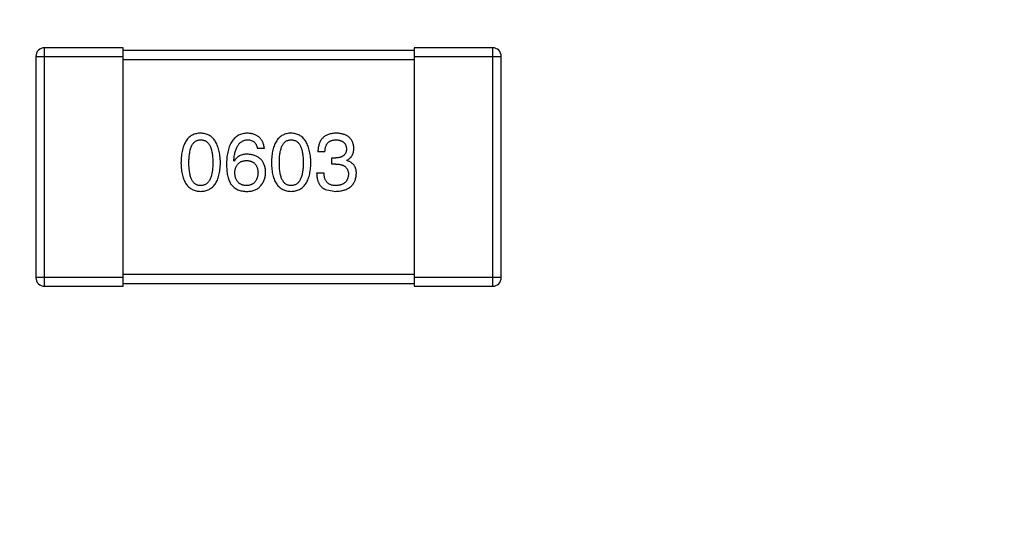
# Model space of a CAD drawing. Header units: millimetres. Extents: x -16 to 538, y -56 to 87.
# Tile 156 of 162: x 458.05 to 461.43, y 46.35 to 48.11. Entities that reach past the tile are written whole.
import ezdxf

# ---------------------------------------------------------------- set-up
doc = ezdxf.new("R2010")
doc.units = ezdxf.units.MM
doc.header["$LTSCALE"] = 1.21
doc.header["$MEASUREMENT"] = 0
doc.header["$PDMODE"] = 3
doc.header["$PDSIZE"] = 0.3125
doc.layers.get('0').update_dxf_attribs({"linetype": 'CONTINUOUS'})
doc.layers.get('DEFPOINTS').update_dxf_attribs({"linetype": 'CONTINUOUS'})
doc.layers.add('Dim', color=3, linetype='CONTINUOUS', lineweight=25)
doc.styles.get("Standard").update_dxf_attribs({"font": 'txt', "width": 0.8})
doc.dimstyles.get("Standard").update_dxf_attribs({"dimtxt": 0.15625, "dimasz": 0.1875, "dimexe": 0.125, "dimexo": 0.0625, "dimgap": 0.09, "dimtad": 0, "dimtih": 1, "dimtoh": 1, "dimzin": 4, "dimdsep": 46, "dimtxsty": 'STANDARD', "dimblk": '_FILLED', "dimblk1": '_FILLED', "dimblk2": '_FILLED', "dimcen": 0.09, "dimazin": 1, "dimtp": 0.01, "dimtm": 0.01, "dimtfac": 1, "dimtofl": 0, "dimtmove": 0, "dimatfit": 3, "dimldrblk": '_FILLED', "dimfxl": 1, "dimtolj": 1, "dimtzin": 4, "dimarcsym": 0})

# ---------------------------------------------------------------- blocks, each defined once
blk = doc.blocks.new('_FILLED')
at = {"color": 0, "linetype": 'ByBlock'}
blk.add_solid([(0, 0), (-1, 0.1667), (-1, -0.1667)], dxfattribs=at)
blk = doc.blocks.new('*D13')
at = {"color": 0, "linetype": 'ByBlock', "lineweight": -2}
for p, q in [((363.4807, 42.9475), (363.4807, 78.5471)), ((489.6807, 42.885), (489.6807, 78.5471)), ((363.4807, 78.4221), (421.9907, 78.4221)), ((489.6807, 78.4221), (431.1707, 78.4221))]:
    blk.add_line(p, q, dxfattribs=at)
at = {"layer": 'DEFPOINTS', "color": 0, "linetype": 'ByBlock'}
for p in [(363.4807, 42.885), (489.6807, 42.8225)]:
    blk.add_point(p, dxfattribs=at)
at = {"color": 0, "linetype": 'ByBlock', "lineweight": -2, "xscale": 2.54, "yscale": 2.54, "zscale": 2.54, "rotation": 180}
blk.add_blockref('_FILLED', (363.4807, 78.4221), dxfattribs=at)
at = {"color": 0, "linetype": 'ByBlock', "lineweight": -2, "xscale": 2.54, "yscale": 2.54, "zscale": 2.54}
blk.add_blockref('_FILLED', (489.6807, 78.4221), dxfattribs=at)
at = {"color": 0, "linetype": 'ByBlock', "lineweight": -2, "insert": (426.5807, 78.4221), "char_height": 2.5, "attachment_point": 5}
blk.add_mtext('\\A1;126.20', dxfattribs=at)

msp = doc.modelspace()

# ---------------------------------------------------------------- linework, layer by layer
at = {"color": 7, "linetype": 'Continuous'}
for p, q in [((458.1308, 47.1927), (458.1308, 48.0127)), ((458.4008, 48.0127), (458.1308, 48.0127)), ((458.4008, 47.1927), (458.4008, 48.0127)), ((459.4008, 48.0027), (458.4008, 48.0027)), ((459.4008, 48.0127), (459.4008, 47.1927)), ((459.6708, 48.0127), (459.4008, 48.0127)), ((459.6708, 48.0127), (459.6708, 47.1927)), ((458.1008, 47.9827), (458.1008, 47.2227)), ((458.1008, 47.9827), (458.4008, 47.9827)), ((458.4008, 47.9727), (459.4008, 47.9727)), ((459.4008, 47.9827), (459.7008, 47.9827)), ((459.7008, 47.2227), (459.7008, 47.9827)), ((458.8863, 47.6665), (458.8623, 47.6665)), ((459.0945, 47.6545), (459.0704, 47.6545)), ((458.7825, 47.6228), (458.7814, 47.6239)), ((459.1185, 47.6129), (459.1185, 47.6337)), ((459.1185, 47.6337), (459.1316, 47.6337)), ((459.1699, 47.6261), (459.1699, 47.625)), ((459.1305, 47.6129), (459.1185, 47.6129)), ((459.0661, 47.5823), (459.0912, 47.5823)), ((459.0956, 47.5255), (459.1316, 47.519)), ((458.4008, 47.2227), (458.1008, 47.2227)), ((459.4008, 47.2327), (458.4008, 47.2327)), ((459.7008, 47.2227), (459.4008, 47.2227)), ((458.1308, 47.1927), (458.4008, 47.1927)), ((458.4008, 47.2027), (459.4008, 47.2027)), ((459.4008, 47.1927), (459.6708, 47.1927))]:
    msp.add_line(p, q, dxfattribs=at)
for centre, start, end in [((458.1308, 47.9827), 90, 180), ((459.6708, 47.9827), 0, 90), ((458.1308, 47.2227), 180, 270), ((459.6708, 47.2227), 270, 0)]:
    msp.add_arc(centre, 0.03, start, end, dxfattribs=at)
for points, knots in [([(458.6675, 47.719), (458.6649, 47.7188), (458.6597, 47.7186), (458.6522, 47.7173), (458.6452, 47.7152), (458.6386, 47.7124), (458.6326, 47.7087), (458.6271, 47.7042), (458.6221, 47.699), (458.6176, 47.693), (458.6136, 47.6862), (458.6101, 47.6786), (458.6071, 47.6703), (458.6047, 47.6612), (458.6026, 47.6513), (458.6012, 47.6407), (458.6002, 47.6293), (458.5999, 47.6214), (458.5998, 47.6173)], [0, 0, 0, 0, 0.057911, 0.113262, 0.165956, 0.217443, 0.268511, 0.319665, 0.372, 0.426129, 0.483365, 0.543779, 0.607756, 0.676562, 0.749704, 0.827713, 0.911177, 1, 1, 1, 1]), ([(458.7353, 47.6173), (458.7351, 47.6213), (458.7348, 47.6291), (458.7336, 47.6405), (458.732, 47.651), (458.73, 47.6608), (458.7274, 47.6698), (458.7244, 47.6781), (458.7209, 47.6857), (458.7169, 47.6924), (458.7124, 47.6984), (458.7074, 47.7037), (458.7019, 47.7082), (458.696, 47.7119), (458.6895, 47.7149), (458.6826, 47.7171), (458.6752, 47.7185), (458.6701, 47.7188), (458.6675, 47.719)], [0, 0, 0, 0, 0.088475, 0.171606, 0.249595, 0.322626, 0.391327, 0.455765, 0.516374, 0.573675, 0.628522, 0.681161, 0.732559, 0.783563, 0.83504, 0.887639, 0.942585, 1, 1, 1, 1]), ([(458.8284, 47.719), (458.8256, 47.7188), (458.8201, 47.7185), (458.8121, 47.717), (458.8046, 47.7147), (458.7976, 47.7117), (458.7912, 47.7078), (458.7853, 47.7031), (458.78, 47.6976), (458.7752, 47.6913), (458.771, 47.6843), (458.7673, 47.6764), (458.7641, 47.6678), (458.7615, 47.6583), (458.7593, 47.6481), (458.7578, 47.6371), (458.7567, 47.6253), (458.7564, 47.6171), (458.7563, 47.6129)], [0, 0, 0, 0, 0.058957, 0.115262, 0.16907, 0.221312, 0.273147, 0.324961, 0.377649, 0.432026, 0.488925, 0.549039, 0.612912, 0.680653, 0.753056, 0.830314, 0.912483, 1, 1, 1, 1]), ([(458.8863, 47.6665), (458.8861, 47.6685), (458.8856, 47.6724), (458.8843, 47.678), (458.8828, 47.6833), (458.8808, 47.6882), (458.8784, 47.6928), (458.8757, 47.697), (458.8726, 47.7008), (458.8692, 47.7043), (458.8653, 47.7074), (458.8612, 47.7101), (458.8566, 47.7126), (458.8517, 47.7146), (458.8464, 47.7162), (458.8407, 47.7175), (458.8347, 47.7184), (458.8305, 47.7188), (458.8284, 47.719)], [0, 0, 0, 0, 0.06947, 0.136096, 0.199592, 0.260665, 0.319672, 0.377156, 0.433415, 0.489984, 0.546535, 0.604276, 0.663499, 0.725182, 0.788953, 0.855683, 0.926216, 1, 1, 1, 1]), ([(458.9784, 47.719), (458.9757, 47.7188), (458.9705, 47.7186), (458.963, 47.7173), (458.956, 47.7152), (458.9495, 47.7124), (458.9435, 47.7087), (458.938, 47.7042), (458.933, 47.699), (458.9285, 47.693), (458.9245, 47.6862), (458.921, 47.6786), (458.918, 47.6703), (458.9155, 47.6612), (458.9135, 47.6513), (458.912, 47.6407), (458.911, 47.6293), (458.9108, 47.6214), (458.9106, 47.6173)], [0, 0, 0, 0, 0.057911, 0.113262, 0.165956, 0.217443, 0.268511, 0.319665, 0.372, 0.426129, 0.483365, 0.543779, 0.607756, 0.676562, 0.749704, 0.827713, 0.911177, 1, 1, 1, 1]), ([(459.0461, 47.6173), (459.046, 47.6213), (459.0456, 47.6291), (459.0445, 47.6405), (459.0429, 47.651), (459.0408, 47.6608), (459.0383, 47.6698), (459.0353, 47.6781), (459.0318, 47.6857), (459.0277, 47.6924), (459.0232, 47.6984), (459.0183, 47.7037), (459.0128, 47.7082), (459.0068, 47.7119), (459.0004, 47.7149), (458.9935, 47.7171), (458.9861, 47.7185), (458.981, 47.7188), (458.9784, 47.719)], [0, 0, 0, 0, 0.088475, 0.171606, 0.249595, 0.322626, 0.391327, 0.455765, 0.516374, 0.573675, 0.628522, 0.681161, 0.732559, 0.783563, 0.83504, 0.887639, 0.942585, 1, 1, 1, 1]), ([(459.1338, 47.719), (459.1313, 47.7189), (459.1264, 47.7187), (459.1193, 47.7178), (459.1127, 47.7165), (459.1066, 47.7146), (459.1009, 47.7123), (459.0957, 47.7095), (459.091, 47.7062), (459.0867, 47.7024), (459.083, 47.6981), (459.0797, 47.6933), (459.077, 47.688), (459.0747, 47.6822), (459.0729, 47.676), (459.0715, 47.6692), (459.0707, 47.662), (459.0705, 47.657), (459.0704, 47.6545)], [0, 0, 0, 0, 0.073232, 0.142595, 0.207997, 0.270074, 0.329156, 0.386529, 0.441846, 0.496976, 0.551877, 0.607941, 0.665637, 0.725446, 0.788542, 0.855101, 0.925196, 1, 1, 1, 1]), ([(459.1939, 47.6676), (459.1938, 47.6696), (459.1934, 47.6735), (459.1924, 47.6791), (459.1909, 47.6843), (459.1891, 47.6892), (459.1867, 47.6938), (459.184, 47.6979), (459.1809, 47.7017), (459.1773, 47.7051), (459.1733, 47.7082), (459.1689, 47.7108), (459.1641, 47.7131), (459.1588, 47.715), (459.1532, 47.7166), (459.1471, 47.7177), (459.1406, 47.7186), (459.1361, 47.7188), (459.1338, 47.719)], [0, 0, 0, 0, 0.067521, 0.132139, 0.193339, 0.252064, 0.309083, 0.364848, 0.420021, 0.475612, 0.532002, 0.589602, 0.649896, 0.712634, 0.778603, 0.848416, 0.922155, 1, 1, 1, 1]), ([(458.6271, 47.6173), (458.6271, 47.6205), (458.6272, 47.6266), (458.6277, 47.6356), (458.6284, 47.6439), (458.6295, 47.6516), (458.631, 47.6587), (458.6326, 47.6652), (458.6347, 47.671), (458.6371, 47.6763), (458.6397, 47.6809), (458.6427, 47.685), (458.6461, 47.6884), (458.6497, 47.6912), (458.6537, 47.6934), (458.658, 47.6949), (458.6627, 47.6958), (458.6659, 47.6959), (458.6675, 47.696)], [0, 0, 0, 0, 0.096452, 0.187278, 0.271765, 0.350519, 0.423437, 0.491321, 0.554011, 0.612224, 0.666281, 0.717003, 0.764884, 0.811423, 0.856783, 0.902993, 0.950236, 1, 1, 1, 1]), ([(458.6675, 47.696), (458.6692, 47.6959), (458.6725, 47.6958), (458.6772, 47.6949), (458.6817, 47.6934), (458.6858, 47.6912), (458.6895, 47.6884), (458.693, 47.685), (458.696, 47.6809), (458.6988, 47.6763), (458.7012, 47.671), (458.7033, 47.6651), (458.7051, 47.6587), (458.7066, 47.6516), (458.7077, 47.6439), (458.7085, 47.6356), (458.709, 47.6266), (458.709, 47.6205), (458.709, 47.6173)], [0, 0, 0, 0, 0.050604, 0.098688, 0.145699, 0.191791, 0.238625, 0.286717, 0.337546, 0.391814, 0.449755, 0.512106, 0.579685, 0.652048, 0.730262, 0.814146, 0.904281, 1, 1, 1, 1]), ([(458.7814, 47.6239), (458.7816, 47.6267), (458.782, 47.6322), (458.783, 47.6401), (458.7843, 47.6476), (458.7859, 47.6545), (458.7878, 47.6609), (458.79, 47.6667), (458.7924, 47.6721), (458.7952, 47.6769), (458.7984, 47.6811), (458.8017, 47.6849), (458.8054, 47.6881), (458.8095, 47.6907), (458.8137, 47.6929), (458.8184, 47.6945), (458.8233, 47.6956), (458.8267, 47.6959), (458.8284, 47.696)], [0, 0, 0, 0, 0.089218, 0.173709, 0.252753, 0.326963, 0.397099, 0.462534, 0.524018, 0.582178, 0.637235, 0.689955, 0.741228, 0.791618, 0.841661, 0.892925, 0.945259, 1, 1, 1, 1]), ([(458.8284, 47.696), (458.8307, 47.6959), (458.835, 47.6958), (458.8411, 47.6944), (458.8465, 47.692), (458.8512, 47.6888), (458.8552, 47.6845), (458.8584, 47.6793), (458.8608, 47.6733), (458.8618, 47.6688), (458.8623, 47.6665)], [0, 0, 0, 0, 0.136586, 0.261496, 0.378089, 0.490612, 0.605522, 0.725767, 0.8561, 1, 1, 1, 1]), ([(458.9379, 47.6173), (458.938, 47.6205), (458.938, 47.6266), (458.9385, 47.6356), (458.9393, 47.6439), (458.9403, 47.6516), (458.9418, 47.6587), (458.9435, 47.6652), (458.9455, 47.671), (458.9479, 47.6763), (458.9506, 47.6809), (458.9536, 47.685), (458.9569, 47.6884), (458.9606, 47.6912), (458.9646, 47.6934), (458.9689, 47.6949), (458.9736, 47.6958), (458.9767, 47.6959), (458.9784, 47.696)], [0, 0, 0, 0, 0.096452, 0.187278, 0.271765, 0.350519, 0.423437, 0.491321, 0.554011, 0.612224, 0.666281, 0.717003, 0.764884, 0.811423, 0.856783, 0.902993, 0.950236, 1, 1, 1, 1]), ([(458.9784, 47.696), (458.9801, 47.6959), (458.9833, 47.6958), (458.9881, 47.6949), (458.9925, 47.6934), (458.9966, 47.6912), (459.0004, 47.6884), (459.0038, 47.685), (459.0069, 47.6809), (459.0097, 47.6763), (459.0121, 47.671), (459.0142, 47.6651), (459.016, 47.6587), (459.0174, 47.6516), (459.0185, 47.6439), (459.0193, 47.6356), (459.0198, 47.6266), (459.0199, 47.6205), (459.0199, 47.6173)], [0, 0, 0, 0, 0.050604, 0.098688, 0.145699, 0.191791, 0.238625, 0.286717, 0.337546, 0.391814, 0.449755, 0.512106, 0.579685, 0.652048, 0.730262, 0.814146, 0.904281, 1, 1, 1, 1]), ([(459.0945, 47.6545), (459.0945, 47.6562), (459.0947, 47.6594), (459.0953, 47.6641), (459.096, 47.6685), (459.0972, 47.6726), (459.0986, 47.6763), (459.1003, 47.6798), (459.1023, 47.6829), (459.1045, 47.6857), (459.1071, 47.6881), (459.1099, 47.6902), (459.113, 47.6921), (459.1164, 47.6935), (459.1201, 47.6946), (459.1241, 47.6954), (459.1283, 47.6959), (459.1312, 47.696), (459.1327, 47.696)], [0, 0, 0, 0, 0.078134, 0.15164, 0.221358, 0.286689, 0.348614, 0.407697, 0.464247, 0.520153, 0.574432, 0.629291, 0.684538, 0.742032, 0.801329, 0.863637, 0.930123, 1, 1, 1, 1]), ([(459.1327, 47.696), (459.1341, 47.6959), (459.1368, 47.6958), (459.1406, 47.6953), (459.1443, 47.6946), (459.1477, 47.6938), (459.1508, 47.6926), (459.1537, 47.6913), (459.1563, 47.6897), (459.1587, 47.6879), (459.1609, 47.6859), (459.1627, 47.6836), (459.1644, 47.6811), (459.1658, 47.6784), (459.1669, 47.6755), (459.1678, 47.6723), (459.1684, 47.6689), (459.1687, 47.6666), (459.1688, 47.6654)], [0, 0, 0, 0, 0.078051, 0.151197, 0.220412, 0.286742, 0.34933, 0.409464, 0.467368, 0.52298, 0.578639, 0.633998, 0.690142, 0.746855, 0.805868, 0.867776, 0.932345, 1, 1, 1, 1]), ([(459.1688, 47.6654), (459.1687, 47.6642), (459.1686, 47.6617), (459.168, 47.6583), (459.1672, 47.655), (459.1661, 47.652), (459.1648, 47.6492), (459.1631, 47.6466), (459.1612, 47.6442), (459.159, 47.6421), (459.1565, 47.6403), (459.1537, 47.6386), (459.1507, 47.6372), (459.1474, 47.636), (459.1439, 47.6351), (459.14, 47.6344), (459.1359, 47.6339), (459.1331, 47.6338), (459.1316, 47.6337)], [0, 0, 0, 0, 0.067741, 0.131599, 0.192143, 0.249977, 0.306453, 0.361639, 0.416449, 0.471489, 0.527582, 0.584873, 0.644974, 0.70814, 0.77492, 0.845909, 0.920585, 1, 1, 1, 1]), ([(459.1699, 47.6261), (459.1718, 47.627), (459.1755, 47.6289), (459.1805, 47.6326), (459.1847, 47.6369), (459.1881, 47.6419), (459.1907, 47.6475), (459.1926, 47.6536), (459.1937, 47.6604), (459.1939, 47.6651), (459.1939, 47.6676)], [0, 0, 0, 0, 0.125227, 0.244792, 0.361427, 0.478215, 0.59667, 0.722058, 0.856314, 1, 1, 1, 1]), ([(458.5998, 47.6173), (458.5999, 47.6134), (458.6002, 47.6058), (458.6012, 47.5947), (458.6026, 47.5844), (458.6047, 47.5749), (458.6071, 47.5661), (458.6101, 47.558), (458.6136, 47.5507), (458.6176, 47.5441), (458.6221, 47.5383), (458.6271, 47.5332), (458.6326, 47.5289), (458.6386, 47.5254), (458.6452, 47.5226), (458.6522, 47.5206), (458.6597, 47.5193), (458.6649, 47.5191), (458.6675, 47.519)], [0, 0, 0, 0, 0.087693, 0.170223, 0.247496, 0.319826, 0.387768, 0.451403, 0.511459, 0.568358, 0.622671, 0.675251, 0.726739, 0.778422, 0.830759, 0.884394, 0.940865, 1, 1, 1, 1]), ([(458.6675, 47.5386), (458.6659, 47.5387), (458.6627, 47.5388), (458.658, 47.5397), (458.6537, 47.5413), (458.6497, 47.5435), (458.6461, 47.5463), (458.6427, 47.5497), (458.6397, 47.5537), (458.6371, 47.5584), (458.6347, 47.5636), (458.6326, 47.5695), (458.631, 47.576), (458.6295, 47.5831), (458.6284, 47.5908), (458.6277, 47.5991), (458.6272, 47.608), (458.6271, 47.6141), (458.6271, 47.6173)], [0, 0, 0, 0, 0.049766, 0.097012, 0.143225, 0.188786, 0.235079, 0.282962, 0.333687, 0.387747, 0.445963, 0.508657, 0.576545, 0.649868, 0.72822, 0.812712, 0.903543, 1, 1, 1, 1]), ([(458.6675, 47.519), (458.6702, 47.5191), (458.6753, 47.5193), (458.6828, 47.5206), (458.6898, 47.5226), (458.6964, 47.5254), (458.7024, 47.5289), (458.7079, 47.5332), (458.7129, 47.5383), (458.7174, 47.5441), (458.7214, 47.5507), (458.7249, 47.558), (458.7279, 47.5661), (458.7304, 47.5749), (458.7324, 47.5844), (458.7338, 47.5947), (458.7349, 47.6058), (458.7351, 47.6134), (458.7353, 47.6173)], [0, 0, 0, 0, 0.059134, 0.115603, 0.169236, 0.221572, 0.273254, 0.32474, 0.377319, 0.431815, 0.488555, 0.548609, 0.612242, 0.680182, 0.75251, 0.829782, 0.91231, 1, 1, 1, 1]), ([(458.709, 47.6173), (458.709, 47.6142), (458.709, 47.6081), (458.7085, 47.5993), (458.7077, 47.5911), (458.7065, 47.5835), (458.7051, 47.5764), (458.7033, 47.57), (458.7013, 47.5642), (458.6988, 47.5589), (458.696, 47.5543), (458.6929, 47.5502), (458.6895, 47.5467), (458.6858, 47.5439), (458.6817, 47.5416), (458.6772, 47.54), (458.6725, 47.5389), (458.6692, 47.5387), (458.6675, 47.5386)], [0, 0, 0, 0, 0.094834, 0.184067, 0.267029, 0.344713, 0.417334, 0.484367, 0.546941, 0.604717, 0.65953, 0.710539, 0.759381, 0.806382, 0.853027, 0.900623, 0.949121, 1, 1, 1, 1]), ([(458.8284, 47.6468), (458.8258, 47.6468), (458.8207, 47.6466), (458.8133, 47.6455), (458.8067, 47.6436), (458.8005, 47.641), (458.795, 47.6376), (458.7901, 47.6334), (458.7859, 47.6284), (458.7837, 47.6247), (458.7825, 47.6228)], [0, 0, 0, 0, 0.144617, 0.279572, 0.40596, 0.526097, 0.64389, 0.760003, 0.877724, 1, 1, 1, 1]), ([(458.7847, 47.5823), (458.7848, 47.584), (458.785, 47.5873), (458.7857, 47.592), (458.7867, 47.5964), (458.788, 47.6006), (458.7895, 47.6043), (458.7913, 47.6078), (458.7934, 47.611), (458.7959, 47.6138), (458.7985, 47.6163), (458.8015, 47.6185), (458.8047, 47.6205), (458.8083, 47.622), (458.8121, 47.6232), (458.8162, 47.6241), (458.8206, 47.6248), (458.8236, 47.6249), (458.8251, 47.625)], [0, 0, 0, 0, 0.076072, 0.148369, 0.216753, 0.281358, 0.342792, 0.401604, 0.458929, 0.514444, 0.569818, 0.625343, 0.681554, 0.739608, 0.800134, 0.863477, 0.929547, 1, 1, 1, 1]), ([(458.8251, 47.625), (458.8266, 47.6249), (458.8296, 47.6248), (458.8338, 47.6241), (458.8378, 47.6233), (458.8415, 47.6221), (458.8449, 47.6205), (458.8481, 47.6187), (458.851, 47.6165), (458.8536, 47.6141), (458.8559, 47.6113), (458.858, 47.6082), (458.8598, 47.6048), (458.8613, 47.6012), (458.8625, 47.5972), (458.8635, 47.5929), (458.8641, 47.5883), (458.8644, 47.5851), (458.8645, 47.5834)], [0, 0, 0, 0, 0.069884, 0.136529, 0.199638, 0.259844, 0.317774, 0.374356, 0.430026, 0.485148, 0.5409, 0.597889, 0.657472, 0.718614, 0.783613, 0.85129, 0.923712, 1, 1, 1, 1]), ([(458.8907, 47.5845), (458.8906, 47.5869), (458.8903, 47.5915), (458.8893, 47.5981), (458.8879, 47.6043), (458.8861, 47.6101), (458.8838, 47.6155), (458.881, 47.6204), (458.8778, 47.625), (458.8741, 47.6291), (458.8699, 47.6328), (458.8654, 47.6362), (458.8603, 47.639), (458.8548, 47.6414), (458.8489, 47.6434), (458.8424, 47.645), (458.8356, 47.6462), (458.8308, 47.6466), (458.8284, 47.6468)], [0, 0, 0, 0, 0.071527, 0.139094, 0.20346, 0.264939, 0.323904, 0.381383, 0.437591, 0.493343, 0.549401, 0.606085, 0.664838, 0.725424, 0.788712, 0.855452, 0.925772, 1, 1, 1, 1]), ([(458.9106, 47.6173), (458.9108, 47.6134), (458.911, 47.6058), (458.912, 47.5947), (458.9135, 47.5844), (458.9155, 47.5749), (458.918, 47.5661), (458.921, 47.558), (458.9245, 47.5507), (458.9285, 47.5441), (458.933, 47.5383), (458.938, 47.5332), (458.9435, 47.5289), (458.9495, 47.5254), (458.956, 47.5226), (458.963, 47.5206), (458.9706, 47.5193), (458.9757, 47.5191), (458.9784, 47.519)], [0, 0, 0, 0, 0.087693, 0.170223, 0.247496, 0.319826, 0.387768, 0.451403, 0.511459, 0.568358, 0.622671, 0.675251, 0.726739, 0.778422, 0.830759, 0.884394, 0.940865, 1, 1, 1, 1]), ([(458.9784, 47.5386), (458.9767, 47.5387), (458.9736, 47.5388), (458.9689, 47.5397), (458.9646, 47.5413), (458.9606, 47.5435), (458.9569, 47.5463), (458.9536, 47.5497), (458.9506, 47.5537), (458.9479, 47.5584), (458.9455, 47.5636), (458.9435, 47.5695), (458.9418, 47.576), (458.9403, 47.5831), (458.9393, 47.5908), (458.9385, 47.5991), (458.938, 47.608), (458.938, 47.6141), (458.9379, 47.6173)], [0, 0, 0, 0, 0.049766, 0.097012, 0.143225, 0.188786, 0.235079, 0.282962, 0.333687, 0.387747, 0.445963, 0.508657, 0.576545, 0.649868, 0.72822, 0.812712, 0.903543, 1, 1, 1, 1]), ([(458.9784, 47.519), (458.981, 47.5191), (458.9862, 47.5193), (458.9937, 47.5206), (459.0007, 47.5226), (459.0072, 47.5254), (459.0133, 47.5289), (459.0188, 47.5332), (459.0238, 47.5383), (459.0283, 47.5441), (459.0323, 47.5507), (459.0357, 47.558), (459.0387, 47.5661), (459.0412, 47.5749), (459.0433, 47.5844), (459.0447, 47.5947), (459.0457, 47.6058), (459.046, 47.6134), (459.0461, 47.6173)], [0, 0, 0, 0, 0.059134, 0.115603, 0.169236, 0.221572, 0.273254, 0.32474, 0.377319, 0.431815, 0.488555, 0.548609, 0.612242, 0.680182, 0.75251, 0.829782, 0.91231, 1, 1, 1, 1]), ([(459.0199, 47.6173), (459.0199, 47.6142), (459.0198, 47.6081), (459.0193, 47.5993), (459.0185, 47.5911), (459.0174, 47.5835), (459.016, 47.5764), (459.0142, 47.57), (459.0121, 47.5642), (459.0097, 47.5589), (459.0069, 47.5543), (459.0038, 47.5502), (459.0004, 47.5467), (458.9966, 47.5439), (458.9925, 47.5416), (458.9881, 47.54), (458.9833, 47.5389), (458.9801, 47.5387), (458.9784, 47.5386)], [0, 0, 0, 0, 0.094834, 0.184067, 0.267029, 0.344713, 0.417334, 0.484367, 0.546941, 0.604717, 0.65953, 0.710539, 0.759381, 0.806382, 0.853027, 0.900623, 0.949121, 1, 1, 1, 1]), ([(459.2027, 47.5802), (459.2027, 47.5816), (459.2026, 47.5844), (459.2022, 47.5885), (459.2016, 47.5924), (459.2006, 47.596), (459.1995, 47.5996), (459.1981, 47.6029), (459.1964, 47.606), (459.1945, 47.6089), (459.1924, 47.6116), (459.1899, 47.6141), (459.1872, 47.6164), (459.1842, 47.6186), (459.181, 47.6204), (459.1775, 47.6222), (459.1738, 47.6237), (459.1712, 47.6245), (459.1699, 47.625)], [0, 0, 0, 0, 0.071215, 0.138707, 0.20396, 0.266995, 0.327734, 0.387609, 0.445602, 0.503345, 0.561136, 0.618597, 0.677672, 0.738255, 0.799989, 0.863961, 0.930555, 1, 1, 1, 1]), ([(458.7563, 47.6129), (458.7563, 47.6094), (458.7564, 47.6025), (458.7571, 47.5925), (458.7581, 47.5831), (458.7597, 47.5743), (458.7617, 47.5661), (458.7641, 47.5585), (458.767, 47.5516), (458.7693, 47.5473), (458.7705, 47.5452)], [0, 0, 0, 0, 0.151498, 0.29521, 0.430242, 0.557137, 0.677306, 0.790845, 0.898111, 1, 1, 1, 1]), ([(458.8645, 47.5834), (458.8644, 47.5817), (458.8641, 47.5783), (458.8634, 47.5735), (458.8625, 47.5689), (458.8614, 47.5647), (458.8599, 47.5608), (458.8581, 47.5572), (458.8562, 47.5539), (458.8539, 47.5509), (458.8514, 47.5482), (458.8485, 47.5459), (458.8455, 47.5439), (458.8421, 47.5422), (458.8385, 47.5408), (458.8347, 47.5397), (458.8305, 47.539), (458.8277, 47.5388), (458.8262, 47.5386)], [0, 0, 0, 0, 0.078863, 0.153308, 0.223539, 0.289857, 0.35341, 0.413572, 0.471721, 0.528235, 0.584279, 0.638781, 0.69466, 0.751251, 0.809198, 0.869697, 0.933318, 1, 1, 1, 1]), ([(458.871, 47.5354), (458.8726, 47.5371), (458.8757, 47.5405), (458.8797, 47.5461), (458.8831, 47.5519), (458.8859, 47.558), (458.8881, 47.5643), (458.8896, 47.5708), (458.8905, 47.5776), (458.8906, 47.5822), (458.8907, 47.5845)], [0, 0, 0, 0, 0.129393, 0.255335, 0.378531, 0.500878, 0.622934, 0.746191, 0.87096, 1, 1, 1, 1]), ([(459.1305, 47.6129), (459.1323, 47.6129), (459.1358, 47.6129), (459.1409, 47.6124), (459.1457, 47.6118), (459.1501, 47.6107), (459.1541, 47.6095), (459.1578, 47.608), (459.1612, 47.6061), (459.1642, 47.604), (459.1668, 47.6016), (459.1691, 47.5989), (459.1711, 47.5959), (459.1726, 47.5927), (459.1738, 47.5891), (459.1747, 47.5853), (459.1753, 47.5812), (459.1753, 47.5783), (459.1753, 47.5769)], [0, 0, 0, 0, 0.082495, 0.159728, 0.232496, 0.300725, 0.365163, 0.425859, 0.483728, 0.538892, 0.592921, 0.646195, 0.699968, 0.754746, 0.811387, 0.870806, 0.933482, 1, 1, 1, 1]), ([(458.8262, 47.5386), (458.8246, 47.5387), (458.8215, 47.5388), (458.817, 47.5395), (458.8128, 47.5404), (458.8089, 47.5417), (458.8052, 47.5433), (458.8019, 47.5453), (458.7988, 47.5475), (458.7961, 47.5501), (458.7936, 47.553), (458.7915, 47.5563), (458.7896, 47.5598), (458.788, 47.5637), (458.7868, 47.5679), (458.7858, 47.5724), (458.785, 47.5773), (458.7848, 47.5806), (458.7847, 47.5823)], [0, 0, 0, 0, 0.070403, 0.137196, 0.200053, 0.260887, 0.31876, 0.37535, 0.430743, 0.485927, 0.541678, 0.598832, 0.657726, 0.719441, 0.783504, 0.851852, 0.923533, 1, 1, 1, 1]), ([(459.0661, 47.5823), (459.0661, 47.5806), (459.0663, 47.5771), (459.0667, 47.572), (459.0674, 47.5671), (459.0683, 47.5625), (459.0694, 47.5581), (459.0706, 47.5539), (459.0722, 47.55), (459.0739, 47.5463), (459.0759, 47.5428), (459.078, 47.5396), (459.0804, 47.5367), (459.083, 47.5339), (459.0858, 47.5314), (459.0889, 47.5292), (459.0921, 47.5272), (459.0944, 47.5261), (459.0956, 47.5255)], [0, 0, 0, 0, 0.078937, 0.154495, 0.226898, 0.296844, 0.363348, 0.427781, 0.48946, 0.549586, 0.607902, 0.664733, 0.720805, 0.776157, 0.831175, 0.886736, 0.943094, 1, 1, 1, 1]), ([(459.1327, 47.5386), (459.1311, 47.5387), (459.1279, 47.5387), (459.1233, 47.5392), (459.119, 47.5401), (459.115, 47.5413), (459.1113, 47.5428), (459.1079, 47.5447), (459.1048, 47.547), (459.102, 47.5495), (459.0996, 47.5525), (459.0975, 47.5557), (459.0956, 47.5593), (459.0941, 47.5633), (459.0929, 47.5676), (459.092, 47.5722), (459.0914, 47.5772), (459.0913, 47.5806), (459.0912, 47.5823)], [0, 0, 0, 0, 0.071272, 0.13882, 0.201858, 0.262757, 0.320043, 0.376709, 0.431462, 0.486034, 0.541209, 0.597703, 0.65589, 0.717768, 0.782056, 0.850407, 0.92277, 1, 1, 1, 1]), ([(459.1316, 47.519), (459.1344, 47.5191), (459.1397, 47.5193), (459.1474, 47.5203), (459.1547, 47.5217), (459.1614, 47.5235), (459.1676, 47.5257), (459.1734, 47.5285), (459.1786, 47.5316), (459.1833, 47.5352), (459.1875, 47.5393), (459.1912, 47.5438), (459.1945, 47.5488), (459.1971, 47.5542), (459.1993, 47.5601), (459.201, 47.5664), (459.2022, 47.5731), (459.2025, 47.5778), (459.2027, 47.5802)], [0, 0, 0, 0, 0.078078, 0.151942, 0.221594, 0.28726, 0.350176, 0.409768, 0.467648, 0.523784, 0.578904, 0.634014, 0.689819, 0.746826, 0.805875, 0.867063, 0.931764, 1, 1, 1, 1]), ([(459.1753, 47.5769), (459.1752, 47.5754), (459.175, 47.5726), (459.1743, 47.5684), (459.1733, 47.5646), (459.1719, 47.561), (459.1703, 47.5577), (459.1684, 47.5545), (459.1661, 47.5518), (459.1636, 47.5492), (459.1608, 47.5469), (459.1576, 47.545), (459.1542, 47.5432), (459.1505, 47.5418), (459.1465, 47.5406), (459.1422, 47.5397), (459.1375, 47.539), (459.1344, 47.5387), (459.1327, 47.5386)], [0, 0, 0, 0, 0.068514, 0.133941, 0.195994, 0.255362, 0.312994, 0.369441, 0.424687, 0.480522, 0.537148, 0.594801, 0.654411, 0.716817, 0.781981, 0.850498, 0.923306, 1, 1, 1, 1]), ([(458.7705, 47.5452), (458.772, 47.5432), (458.7749, 47.5392), (458.7801, 47.5341), (458.7858, 47.5296), (458.792, 47.5259), (458.7988, 47.523), (458.806, 47.5209), (458.8138, 47.5194), (458.8191, 47.5191), (458.8219, 47.519)], [0, 0, 0, 0, 0.125033, 0.246266, 0.36603, 0.485265, 0.606781, 0.732144, 0.862551, 1, 1, 1, 1]), ([(458.8219, 47.519), (458.8247, 47.5189), (458.8301, 47.5188), (458.8379, 47.5194), (458.845, 47.5206), (458.8515, 47.5224), (458.8574, 47.5247), (458.8626, 47.5276), (458.8673, 47.5311), (458.8698, 47.5339), (458.871, 47.5354)], [0, 0, 0, 0, 0.156782, 0.301945, 0.436395, 0.561474, 0.678489, 0.78853, 0.894967, 1, 1, 1, 1])]:
    msp.add_open_spline(points, degree=3, knots=knots, dxfattribs=at)

# ---------------------------------------------------------------- dimensions: what is measured, and where the dimension line sits
at = {"layer": 'Dim'}
dim = msp.add_linear_dim(base=(489.6807, 78.4221), p1=(363.4807, 42.885), p2=(489.6807, 42.8225), dimstyle='STANDARD', override={"dimtxt": 2.5, "dimasz": 2.54, "dimtih": 0, "dimtoh": 0, "dimzin": 0, "dimcen": 0.198, "dimadec": 0, "dimazin": 0, "dimtp": 0, "dimtm": 0, "dimtdec": 4, "dimtzin": 0}, dxfattribs=at)
dim.commit()
dim.dimension.update_dxf_attribs({"geometry": '*D13', "text_midpoint": (426.5807, 78.4221)})

doc.saveas('drawing.dxf')
